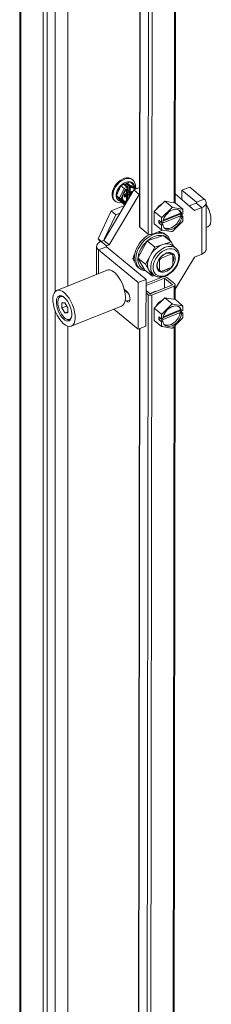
# Model space of a CAD drawing. Header units: inches. Extents: x 4 to 506, y 11 to 319.
# Tile 43 of 47: x 438.9 to 441.67, y 241.25 to 255.5. Entities that reach past the tile are written whole.
import ezdxf

# ---------------------------------------------------------------- set-up
doc = ezdxf.new("R2010")
doc.units = ezdxf.units.IN
doc.header["$LTSCALE"] = 30
doc.header["$MEASUREMENT"] = 0
doc.layers.add('Visible (ANSI)', color=7, linetype='Continuous', lineweight=5)
doc.layers.add('Visible Narrow (ANSI)', color=7, linetype='Continuous', lineweight=5)

msp = doc.modelspace()

# ---------------------------------------------------------------- linework, layer by layer
at = {"layer": 'Visible (ANSI)'}
for p, q in [((438.8994, 227.4041), (438.8994, 276.6387)), ((439.239, 276.3464), (439.239, 227.1022)), ((439.2966, 276.3697), (439.2966, 227.1255)), ((439.5952, 251.6459), (439.5952, 276.2245)), ((441.1751, 273.9055), (441.1482, 252.8462)), ((440.6574, 273.6022), (440.6305, 252.5075)), ((440.524, 253.1884), (440.5358, 253.1786)), ((440.1131, 252.3055), (440.5485, 253.0354)), ((440.2957, 252.9541), (440.3625, 253.0964)), ((440.3625, 253.0964), (440.4962, 253.1504)), ((440.4099, 253.0573), (440.3625, 253.0964)), ((440.457, 253.0737), (440.422, 253.1025)), ((440.4467, 252.994), (440.4467, 253.0396)), ((440.4467, 253.0254), (440.4566, 253.0172)), ((440.455, 253.0211), (440.455, 253.0459)), ((440.461, 253.0687), (440.461, 253.1124)), ((440.461, 253.0283), (440.461, 253.0502)), ((440.4636, 253.0564), (440.4636, 253.0592)), ((440.4637, 253.0218), (440.484, 253.0051)), ((440.4999, 253.0701), (440.4862, 253.0815)), ((440.5436, 253.1113), (440.4962, 253.1504)), ((440.5297, 253.1367), (440.5331, 253.1339)), ((440.5889, 253.0517), (440.5449, 253.1099)), ((440.6312, 253.0688), (440.5485, 253.0354)), ((440.6272, 252.9705), (440.5485, 253.0354)), ((441.2431, 252.8953), (441.2433, 253.031)), ((441.3557, 253.0763), (441.2433, 253.031)), ((441.2433, 253.031), (441.4548, 252.8566)), ((441.3557, 253.0763), (441.5673, 252.9019)), ((440.1919, 252.2406), (440.6272, 252.9705)), ((440.2704, 252.8808), (440.2822, 252.8711)), ((440.3625, 252.8657), (440.2957, 252.9541)), ((440.3431, 252.9149), (440.2957, 252.9541)), ((440.3222, 252.885), (440.3255, 252.8822)), ((440.4104, 252.9504), (440.4104, 252.96)), ((440.4194, 252.9722), (440.4363, 252.979)), ((440.422, 252.972), (440.4424, 252.9552)), ((440.4308, 252.9727), (440.4308, 252.9647)), ((440.438, 252.9687), (440.438, 252.9798)), ((440.4467, 253.0072), (440.47, 253.0166)), ((440.4467, 252.8735), (440.4467, 252.9458)), ((440.4467, 252.9442), (440.4477, 252.9446)), ((440.4616, 252.893), (440.4467, 252.887)), ((440.455, 252.9548), (440.455, 252.9825)), ((440.461, 252.8961), (440.461, 252.9801)), ((440.4629, 252.892), (440.4615, 252.8931)), ((440.4674, 253.0189), (440.4622, 253.0168)), ((440.4622, 252.9927), (440.4731, 252.9971)), ((440.4968, 253.0034), (440.5137, 253.0103)), ((440.6311, 252.9721), (440.6272, 252.9705)), ((441.1484, 252.9782), (441.424, 252.7371)), ((440.2209, 252.7313), (440.4135, 252.8091)), ((440.4099, 252.8266), (440.3625, 252.8657)), ((440.4172, 252.8257), (440.4253, 252.829)), ((440.4502, 252.8706), (440.4466, 252.8735)), ((440.8431, 252.722), (440.9968, 252.8723)), ((440.9592, 252.6417), (441.0958, 252.7753)), ((440.9968, 252.8723), (441.1503, 252.8458)), ((440.9968, 252.8723), (441.1025, 252.7852)), ((441.1129, 252.7822), (441.2493, 252.7586)), ((441.1503, 252.8458), (441.2559, 252.7587)), ((441.2578, 252.7473), (441.2578, 252.6878)), ((441.4512, 252.8447), (441.3483, 252.8033)), ((441.5299, 252.7798), (441.424, 252.7371)), ((441.5939, 252.1761), (441.5948, 252.8515)), ((440.0324, 252.3296), (440.2209, 252.7313)), ((440.1221, 252.3205), (440.2887, 252.6754)), ((440.2887, 252.6754), (440.2209, 252.7313)), ((440.2887, 252.6754), (440.3481, 252.6995)), ((440.8429, 252.5451), (440.8431, 252.722)), ((440.8431, 252.722), (440.9488, 252.6349)), ((440.9102, 252.559), (440.9102, 252.5973)), ((440.9102, 252.5973), (440.9506, 252.564)), ((441.2216, 252.6588), (440.9479, 252.5484)), ((440.9506, 252.564), (440.9506, 252.6235)), ((440.9693, 252.5828), (441.2174, 252.6828)), ((440.9728, 252.5968), (441.2217, 252.6971)), ((441.2174, 252.6953), (441.2174, 252.6828)), ((441.2174, 252.6828), (441.2577, 252.6495)), ((441.241, 252.6428), (441.2216, 252.6588)), ((441.2217, 252.6971), (441.2411, 252.6811)), ((441.2577, 252.6495), (441.241, 252.6428)), ((441.2411, 252.6811), (441.2578, 252.6878)), ((441.2577, 252.6495), (441.2576, 252.5901)), ((440.6373, 252.495), (440.7564, 252.3968)), ((440.9642, 252.4541), (440.8087, 252.3914)), ((440.8429, 252.5451), (440.9485, 252.458)), ((440.9102, 252.559), (440.9414, 252.5716)), ((440.9505, 252.5257), (440.9102, 252.559)), ((440.9479, 252.5484), (440.9672, 252.5325)), ((440.9504, 252.4663), (440.9505, 252.5257)), ((440.9672, 252.5325), (440.9505, 252.5257)), ((440.9506, 252.564), (440.9673, 252.5708)), ((441.0954, 252.4314), (440.959, 252.455)), ((441.2491, 252.5719), (441.1124, 252.4383)), ((441.5943, 252.4922), (441.6195, 252.5024)), ((440.0655, 252.2859), (440.0324, 252.3296)), ((440.0785, 252.2916), (440.0324, 252.3296)), ((440.9781, 252.374), (440.7415, 252.2981)), ((440.9781, 252.374), (441.0882, 252.2832)), ((441.0059, 252.392), (441.0263, 252.3753)), ((440.0113, 252.2189), (440.0107, 251.8133)), ((440.6127, 251.6952), (440.0388, 252.1685)), ((440.0761, 252.2906), (440.1131, 252.3055)), ((440.1919, 252.2406), (440.1131, 252.3055)), ((440.7252, 251.7405), (440.1512, 252.2138)), ((440.1549, 252.2256), (440.1919, 252.2406)), ((440.7415, 252.2981), (440.606, 252.0491)), ((440.7415, 252.2981), (440.8516, 252.2074)), ((440.8516, 252.2074), (440.7838, 252.0828)), ((440.9699, 252.2453), (440.8516, 252.2074)), ((441.0882, 252.2832), (440.9699, 252.2453)), ((441.1281, 252.2148), (441.0882, 252.2832)), ((441.1123, 252.2278), (441.1576, 252.1904)), ((440.606, 252.0491), (440.7071, 251.8758)), ((440.606, 252.0491), (440.7161, 251.9583)), ((440.7838, 252.0828), (440.7161, 251.9583)), ((440.9348, 252.0564), (440.9437, 252.049)), ((441.0889, 252.1075), (440.9437, 252.049)), ((441.0773, 252.117), (441.0889, 252.1075)), ((441.0974, 252.1061), (441.1101, 252.0957)), ((441.1128, 251.9484), (441.113, 252.0931)), ((441.4231, 252.0617), (441.1466, 251.5981)), ((441.5291, 252.1044), (441.4231, 252.0617)), ((440.6115, 251.9136), (440.6318, 251.8968)), ((440.7161, 251.9583), (440.7666, 251.8717)), ((440.9068, 251.8807), (440.9193, 251.8704)), ((440.9105, 252.0225), (440.9195, 252.0151)), ((440.9195, 252.0151), (440.9193, 251.8704)), ((440.9435, 251.856), (441.0886, 251.9145)), ((440.1608, 251.8738), (439.4352, 251.5814)), ((440.7252, 251.7405), (440.6127, 251.6952)), ((440.7071, 251.8758), (440.8172, 251.785)), ((440.7243, 251.0651), (440.7252, 251.7405)), ((440.9685, 251.7771), (440.7251, 251.679)), ((440.7251, 251.6526), (440.99, 251.7594)), ((440.7666, 251.8717), (440.8172, 251.785)), ((440.793, 251.8405), (440.8383, 251.8031)), ((440.8172, 251.785), (440.849, 251.7952)), ((440.9095, 251.8783), (440.9223, 251.8678)), ((440.99, 251.7594), (440.9898, 251.613)), ((440.99, 251.7594), (441.1092, 251.6611)), ((441.0207, 251.7717), (441.1399, 251.6735)), ((440.4094, 251.5984), (440.443, 251.5707)), ((440.6119, 251.0198), (440.6127, 251.6952)), ((441.1092, 251.6611), (440.786, 251.5309)), ((440.8075, 251.5131), (441.1307, 251.6434)), ((441.1467, 251.6611), (441.1464, 251.4471)), ((439.4551, 251.4488), (439.4591, 251.4639)), ((440.4146, 251.5781), (440.4276, 251.5834)), ((440.4681, 251.5408), (440.4201, 251.5804)), ((440.7249, 251.5435), (440.7553, 251.5185)), ((440.786, 251.5309), (440.725, 251.5812)), ((440.8413, 251.3229), (440.995, 251.4733)), ((440.995, 251.4733), (441.1485, 251.4467)), ((440.995, 251.4733), (441.1007, 251.3862)), ((439.5082, 251.3985), (439.5081, 251.3262)), ((439.5081, 251.3262), (439.5788, 251.3547)), ((439.5081, 251.3262), (439.552, 251.2537)), ((439.5522, 251.3984), (439.5082, 251.3985)), ((439.5962, 251.326), (439.5522, 251.3984)), ((439.5961, 251.2536), (439.5962, 251.326)), ((440.3705, 251.3535), (439.6449, 251.061)), ((440.4428, 251.4236), (440.4235, 251.4395)), ((440.8411, 251.1461), (440.8413, 251.3229)), ((440.8413, 251.3229), (440.947, 251.2358)), ((440.9574, 251.2426), (441.094, 251.3763)), ((441.1111, 251.3831), (441.2475, 251.3595)), ((441.1485, 251.4467), (441.2541, 251.3596)), ((441.256, 251.3482), (441.256, 251.2888)), ((439.552, 251.2537), (439.5961, 251.2715)), ((439.552, 251.2537), (439.5961, 251.2536)), ((439.5673, 251.1704), (439.5806, 251.1622)), ((440.6119, 251.0198), (440.2608, 251.3093)), ((440.9084, 251.1599), (440.9085, 251.1982)), ((440.9084, 251.1599), (440.9396, 251.1725)), ((440.9085, 251.1982), (440.9488, 251.165)), ((441.2199, 251.2597), (440.9461, 251.1494)), ((440.9488, 251.165), (440.9489, 251.2244)), ((440.9488, 251.165), (440.9655, 251.1717)), ((440.9676, 251.1838), (441.2156, 251.2837)), ((440.971, 251.1977), (441.2199, 251.298)), ((441.2473, 251.1728), (441.1107, 251.0392)), ((441.2156, 251.2963), (441.2156, 251.2837)), ((441.2156, 251.2837), (441.2559, 251.2505)), ((441.2199, 251.298), (441.2393, 251.282)), ((441.2392, 251.2438), (441.2199, 251.2597)), ((441.2559, 251.2505), (441.2392, 251.2438)), ((441.2393, 251.282), (441.256, 251.2888)), ((441.2559, 251.2505), (441.2558, 251.191)), ((439.5952, 228.1556), (439.5952, 251.0604)), ((440.6286, 251.0265), (440.6022, 230.3459)), ((440.7243, 251.0651), (440.6119, 251.0198)), ((440.8411, 251.1461), (440.9467, 251.059)), ((440.9487, 251.1267), (440.9084, 251.1599)), ((440.9461, 251.1494), (440.9654, 251.1334)), ((440.9654, 251.1334), (440.9487, 251.1267)), ((440.9487, 251.0672), (440.9487, 251.1267)), ((441.0936, 251.0323), (440.9572, 251.0559)), ((441.1459, 251.0737), (441.1195, 230.3446))]:
    msp.add_line(p, q, dxfattribs=at)
for centre, start, end in [((440.4547, 253.0564), 303.23512, 0), ((440.5055, 253.077), 230.493, 278.71406)]:
    msp.add_arc(centre, 0.00886, start, end, dxfattribs=at)
for centre, major_axis, ratio, start_param, end_param in [((440.409, 253.0248), (0.1268, 0.1538), 0.6688348, 5.5047263, 10.1254701), ((440.4259, 253.0109), (-0.1038, -0.1259), 0.6688348, 3.1415927, 6.2831853), ((440.4293, 253.0081), (-0.1038, -0.1259), 0.6688348, 4.5544791, 5.6016767), ((440.4293, 253.0081), (0.1038, 0.1259), 0.6688348, 0.3656889, 1.4128865), ((440.4169, 253.0481), (-0.0109, 0.0115), 0.1172285, 3.9543076, 5.5251039), ((440.4124, 253.099), (0.0123, -0.0019), 0.577215, 0.7700935, 1.6593812), ((440.4622, 253.024), (-0.00564, -0.00683), 0.6688348, 5.6016767, 7.172473), ((440.4632, 253.1195), (-0.0016, -0.0101), 0.1492329, 3.9422955, 5.5130918), ((440.4731, 253.0332), (-0.0094, -0.0114), 0.6688348, 5.6016767, 6.2831853), ((440.4886, 253.0909), (-0.0053, 0.0113), 0.6252357, 1.5354746, 2.2169833), ((440.4293, 253.0081), (0.1038, 0.1259), 0.6688348, 5.827454, 6.6488742), ((440.5366, 253.0965), (0.0045, 0.0162), 0.6186455, 4.4428503, 6.0136466), ((440.4683, 252.976), (0.0751, 0.0911), 0.6688348, 5.8860887, 6.1834086), ((440.4293, 253.0081), (0.1038, 0.1259), 0.6688348, 5.5280694, 5.5280798), ((440.409, 253.0248), (0.1268, 0.1538), 0.6688348, 5.3819418, 5.3819523), ((440.4293, 253.0081), (-0.1038, -0.1259), 0.6688348, 5.6016767, 6.6488742), ((440.3571, 252.9206), (-0.0163, -0.0017), 0.5406247, 0.4885427, 2.059339), ((440.4683, 252.976), (-0.0751, -0.0911), 0.6688348, 0.0142786, 0.0142999), ((440.4683, 252.976), (-0.0751, -0.0911), 0.6688348, 0.0998235, 0.6236756), ((440.4126, 252.9606), (0.0094, 0.0114), 0.6688348, 0, 0.1451218), ((440.4235, 252.9698), (0.00564, 0.00683), 0.6688348, 5.6016767, 6.1953649), ((440.4308, 252.9658), (0.00564, 0.00683), 0.6688348, 4.6201362, 5.6016767), ((440.4293, 253.0081), (0.1038, 0.1259), 0.6688348, 4.1609568, 4.281075), ((440.409, 253.0248), (0.1268, 0.1538), 0.6688348, 4.2636274, 4.3467307), ((440.4477, 252.9518), (-0.00564, -0.00683), 0.6688348, 0.8892877, 2.460084), ((440.4622, 252.9854), (-0.00564, -0.00683), 0.6688348, 4.0308804, 5.6016767), ((440.4731, 252.985), (0.0094, 0.0114), 0.6688348, 0.8892877, 2.460084), ((440.4632, 252.9032), (0.0016, 0.0101), 0.1492329, 2.3714991, 3.0530078), ((441.4427, 252.8517), (0.1521, -0.0002), 0.5767534, 5.3239911, 6.8947874), ((440.4169, 252.8415), (-0.0045, -0.0162), 0.6186455, 6.0136466, 7.5844429), ((440.4378, 252.8693), (-0.00885, -0.00417), 0.0749357, 3.1769143, 3.8195095), ((440.9706, 252.7169), (0.0954, 0.1157), 0.6688348, 1.0038789, 1.819347), ((441.1041, 252.6068), (0.1074, 0.1302), 0.6688348, 5.7397425, 8.6026565), ((441.1041, 252.6068), (-0.1341, -0.1626), 0.6688348, 3.9801612, 4.0790525), ((441.0848, 252.6227), (0.1074, 0.1302), 0.6688348, 5.7397425, 6.171805), ((441.1041, 252.6068), (0.1341, 0.1626), 0.6688348, 6.0745563, 6.1734476), ((441.4427, 252.8517), (0.0148, 0), 0.5767534, 5.3239911, 6.8947874), ((441.5367, 252.7078), (0.0828, -0.2054), 0.4690581, 0, 1.9577137), ((441.1041, 252.6068), (-0.1341, -0.1626), 0.6688348, 5.0273587, 5.12625), ((441.1041, 252.6068), (-0.1074, -0.1302), 0.6688348, 5.7397425, 8.6026565), ((441.0848, 252.6227), (-0.1074, -0.1302), 0.6688348, 0.1113803, 2.3194712), ((440.668, 252.5074), (-0.0375, 0), 0.5767534, 0, 0.6116021), ((441.1041, 252.6068), (-0.1341, -0.1626), 0.6688348, 6.0745563, 6.1734476), ((441.1041, 252.6068), (0.1341, 0.1626), 0.6688348, 5.0273587, 5.12625), ((440.8087, 252.1528), (-0.1972, -0.2392), 0.6688348, 4.1713172, 6.2831853), ((440.829, 252.1361), (0.1972, 0.2392), 0.6688348, 5.8273204, 9.8806428), ((440.8426, 252.1249), (0.1822, 0.221), 0.6688348, 0.3027327, 1.3081172), ((440.7871, 252.4092), (0.0375, 0), 0.5767534, 3.7531948, 5.3239911), ((440.8087, 252.1528), (0.1972, 0.2392), 0.6688348, 0, 0.54762), ((440.8426, 252.1249), (0.1822, 0.221), 0.6688348, 6.0456999, 6.5206707), ((441.1041, 252.6068), (0.1341, 0.1626), 0.6688348, 3.9801612, 4.0790525), ((440.1633, 252.2187), (-0.1521, 0.0002), 0.5767534, 5.3239911, 6.8947874), ((440.1633, 252.2187), (-0.0148, 0), 0.5767534, 5.3239911, 6.8947874), ((440.8426, 252.1249), (-0.1822, -0.221), 0.6688348, 4.4915229, 5.4969074), ((440.9527, 252.0341), (-0.1597, -0.1936), 0.6688348, 3.9470176, 4.9942151), ((440.9527, 252.0341), (0.1597, 0.1936), 0.6688348, 0, 0.8054249), ((441.4418, 252.1763), (0.1521, -0.0002), 0.5767534, 5.3239911, 6.2831853), ((440.5898, 252.0634), (-0.0423, -0.0513), 0.6688348, 4.6436979, 6.568158), ((440.5492, 252.0969), (-0.0423, -0.0513), 0.6688348, 0.6345322, 0.9928282), ((440.8426, 252.1249), (-0.1822, -0.221), 0.6688348, 5.5387205, 6.5441049), ((440.9527, 252.0341), (-0.1597, -0.1936), 0.6688348, 4.9942151, 6.0414127), ((441.0162, 251.9817), (-0.0939, -0.1139), 0.6688348, 4.6731079, 4.9569021), ((441.0162, 251.9817), (0.0939, 0.1139), 0.6688348, 6.2439043, 6.5276984), ((440.2656, 251.6136), (0.1049, -0.2602), 0.4690581, 0, 3.1415927), ((441.0162, 251.9817), (0.0939, 0.1139), 0.6688348, 4.6731079, 4.9569021), ((440.9527, 252.0341), (-0.1597, -0.1936), 0.6688348, 6.0414127, 6.2831853), ((441.0162, 251.9817), (-0.0939, -0.1139), 0.6688348, 6.2439043, 6.5276984), ((440.99, 251.7594), (0.0375, 0), 0.5767534, 2.1713225, 2.1823985), ((440.99, 251.7594), (0.0375, 0), 0.5767534, 0.6116021, 1.7903846), ((440.36, 251.6516), (0.0331, -0.0822), 0.4690581, 0.6690495, 0.6863678), ((441.1092, 251.6611), (0.0375, 0), 0.5767534, 5.3239911, 6.8947874), ((439.5521, 251.3261), (-0.0662, 0.1643), 0.4690581, 5.6511999, 10.0567633), ((439.5642, 251.331), (-0.0717, 0.178), 0.4690581, 0.0914433, 0.5599084), ((440.4429, 251.4971), (0.0337, -0.0835), 0.4690581, 5.571579, 8.7131717), ((440.786, 251.5309), (-0.0375, 0), 0.5767534, 0.6116021, 2.1823985), ((440.8281, 251.4339), (-0.0954, -0.1157), 0.6688348, 3.6550753, 4.3860543), ((440.9688, 251.3179), (0.0954, 0.1157), 0.6688348, 1.0038789, 1.819347), ((441.1024, 251.2077), (0.1074, 0.1302), 0.6688348, 5.7397425, 8.6026565), ((441.1024, 251.2077), (-0.1341, -0.1626), 0.6688348, 3.9801612, 4.0790525), ((441.083, 251.2237), (0.1074, 0.1302), 0.6688348, 5.7397425, 6.171805), ((441.1024, 251.2077), (0.1341, 0.1626), 0.6688348, 6.0745563, 6.1734476), ((441.1024, 251.2077), (-0.1341, -0.1626), 0.6688348, 5.0273587, 5.12625), ((441.1024, 251.2077), (-0.1074, -0.1302), 0.6688348, 5.7397425, 8.6026565), ((441.083, 251.2237), (-0.1074, -0.1302), 0.6688348, 0.1113803, 2.3194712), ((441.1024, 251.2077), (0.1341, 0.1626), 0.6688348, 5.0273587, 5.12625), ((439.5642, 251.331), (0.0717, -0.178), 0.4690581, 5.7232769, 6.191742), ((441.1024, 251.2077), (-0.1341, -0.1626), 0.6688348, 6.0745563, 6.1734476), ((441.1024, 251.2077), (0.1341, 0.1626), 0.6688348, 3.9801612, 4.0790525)]:
    msp.add_ellipse(centre, major_axis=major_axis, ratio=ratio, start_param=start_param, end_param=end_param, dxfattribs=at)
for major_axis in [(0.1049, -0.2602), (0.0728, -0.1808)]:
    msp.add_ellipse((439.54, 251.3212), major_axis=major_axis, ratio=0.4690581, dxfattribs=at)
for points in [[(440.524, 253.1884), (440.5161, 253.1949), (440.5071, 253.2001), (440.4974, 253.2038)], [(440.2501, 252.9039), (440.2557, 252.8951), (440.2625, 252.8873), (440.2704, 252.8808)], [(440.3937, 252.8885), (440.3958, 252.8848), (440.3983, 252.8816), (440.4011, 252.8786)], [(440.4025, 252.9866), (440.3994, 252.9808), (440.3966, 252.9749), (440.3943, 252.969)], [(440.4445, 252.873), (440.444, 252.8728), (440.4435, 252.8727), (440.4429, 252.8726)]]:
    msp.add_open_spline(points, degree=3, dxfattribs=at)
for points, knots in [([(440.4596, 253.049), (440.455, 253.0461), (440.4506, 253.0428), (440.4418, 253.0357), (440.4376, 253.0318), (440.4294, 253.0238), (440.4255, 253.0195), (440.4182, 253.0106), (440.4147, 253.006), (440.4082, 252.9965), (440.4052, 252.9916), (440.4025, 252.9866)], [1.81747657, 1.81747657, 1.81747657, 1.81747657, 1.9607534, 1.9607534, 2.10403024, 2.10403024, 2.24730707, 2.24730707, 2.39058391, 2.39058391, 2.53386075, 2.53386075, 2.53386075, 2.53386075]), ([(440.457, 253.0737), (440.458, 253.0729), (440.4587, 253.072), (440.4601, 253.0703), (440.4606, 253.0694), (440.4617, 253.0675), (440.4621, 253.0666), (440.4628, 253.0646), (440.4631, 253.0636), (440.4635, 253.0615), (440.4636, 253.0604), (440.4636, 253.0592)], [4.712389, 4.712389, 4.712389, 4.712389, 5.0265482, 5.0265482, 5.3407075, 5.3407075, 5.6548668, 5.6548668, 5.969026, 5.969026, 6.2831853, 6.2831853, 6.2831853, 6.2831853]), ([(440.5553, 253.0573), (440.5529, 253.0593), (440.5504, 253.061), (440.5449, 253.064), (440.542, 253.0652), (440.5358, 253.0672), (440.5325, 253.068), (440.5256, 253.069), (440.5221, 253.0692), (440.5147, 253.0691), (440.5108, 253.0688), (440.5069, 253.0682)], [0.68150862, 0.68150862, 0.68150862, 0.68150862, 0.81003011, 0.81003011, 0.9385516, 0.9385516, 1.0670731, 1.0670731, 1.19559459, 1.19559459, 1.32411609, 1.32411609, 1.32411609, 1.32411609]), ([(440.3942, 252.9689), (440.3918, 252.9628), (440.3898, 252.9566), (440.3869, 252.9444), (440.3859, 252.9384), (440.3849, 252.9269), (440.3849, 252.9213), (440.3858, 252.9107), (440.3868, 252.9058), (440.3896, 252.8965), (440.3914, 252.8923), (440.3937, 252.8885)], [2.70261989, 2.70261989, 2.70261989, 2.70261989, 2.87791346, 2.87791346, 3.05369964, 3.05369964, 3.22948583, 3.22948583, 3.40527202, 3.40527202, 3.58105821, 3.58105821, 3.58105821, 3.58105821]), ([(440.4012, 252.8786), (440.4014, 252.8783), (440.4016, 252.8781), (440.4021, 252.8776), (440.4024, 252.8774), (440.4029, 252.8769), (440.4031, 252.8767), (440.4037, 252.8762), (440.4039, 252.876), (440.4045, 252.8755), (440.4047, 252.8753), (440.405, 252.8751)], [3.750853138, 3.750853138, 3.750853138, 3.750853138, 3.764080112, 3.764080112, 3.778835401, 3.778835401, 3.793590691, 3.793590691, 3.80834598, 3.80834598, 3.82310127, 3.82310127, 3.82310127, 3.82310127]), ([(440.4104, 252.96), (440.4104, 252.9605), (440.4104, 252.961), (440.4107, 252.9622), (440.4109, 252.9629), (440.4115, 252.9644), (440.4119, 252.9652), (440.4129, 252.9667), (440.4134, 252.9675), (440.4147, 252.9689), (440.4154, 252.9696), (440.4168, 252.9707), (440.4175, 252.9712), (440.4186, 252.9718), (440.419, 252.972), (440.4194, 252.9722)], [3.1415927, 3.1415927, 3.1415927, 3.1415927, 3.3684515, 3.3684515, 3.5958815, 3.5958815, 3.8321117, 3.8321117, 4.075761, 4.075761, 4.3214491, 4.3214491, 4.5627429, 4.5627429, 4.712389, 4.712389, 4.712389, 4.712389]), ([(440.4106, 252.9493), (440.4106, 252.9493), (440.4106, 252.9493), (440.4106, 252.9493), (440.4105, 252.9493), (440.4105, 252.9495), (440.4105, 252.9496), (440.4104, 252.9499), (440.4104, 252.9501), (440.4104, 252.9504)], [2.71242901, 2.71242901, 2.71242901, 2.71242901, 2.73268748, 2.73268748, 2.86898921, 2.86898921, 3.00529093, 3.00529093, 3.14159265, 3.14159265, 3.14159265, 3.14159265]), ([(440.4363, 252.979), (440.4375, 252.9795), (440.4387, 252.9801), (440.4407, 252.9816), (440.4416, 252.9825), (440.4433, 252.9843), (440.444, 252.9853), (440.4452, 252.9875), (440.4457, 252.9887), (440.4464, 252.9912), (440.4467, 252.9926), (440.4467, 252.994)], [4.712389, 4.712389, 4.712389, 4.712389, 5.0265482, 5.0265482, 5.3407075, 5.3407075, 5.6548668, 5.6548668, 5.969026, 5.969026, 6.2831853, 6.2831853, 6.2831853, 6.2831853]), ([(440.4424, 252.9552), (440.443, 252.9547), (440.4435, 252.9541), (440.4445, 252.953), (440.4449, 252.9523), (440.4456, 252.951), (440.4459, 252.9503), (440.4463, 252.949), (440.4464, 252.9483), (440.4466, 252.947), (440.4467, 252.9464), (440.4467, 252.9458)], [5.60167669, 5.60167669, 5.60167669, 5.60167669, 5.73797842, 5.73797842, 5.87428014, 5.87428014, 6.01058187, 6.01058187, 6.14688359, 6.14688359, 6.28318531, 6.28318531, 6.28318531, 6.28318531]), ([(440.4968, 253.0034), (440.4961, 253.0032), (440.4953, 253.0029), (440.4937, 253.0026), (440.4929, 253.0025), (440.4912, 253.0024), (440.4903, 253.0025), (440.4885, 253.0028), (440.4875, 253.0031), (440.4857, 253.0039), (440.4848, 253.0044), (440.484, 253.0051)], [1.57079633, 1.57079633, 1.57079633, 1.57079633, 1.74865387, 1.74865387, 1.92651141, 1.92651141, 2.10436895, 2.10436895, 2.2822265, 2.2822265, 2.46008404, 2.46008404, 2.46008404, 2.46008404]), ([(440.5137, 253.0103), (440.5141, 253.0105), (440.5145, 253.0106), (440.5152, 253.0107), (440.5155, 253.0108), (440.5159, 253.0108), (440.5161, 253.0108), (440.5162, 253.0108), (440.5162, 253.0107), (440.5162, 253.0107)], [4.71238898, 4.71238898, 4.71238898, 4.71238898, 4.89024652, 4.89024652, 5.06810406, 5.06810406, 5.24596161, 5.24596161, 5.34933172, 5.34933172, 5.34933172, 5.34933172]), ([(440.8383, 251.8031), (440.8522, 251.7917), (440.8686, 251.7833), (440.9048, 251.7731), (440.9248, 251.7716), (440.9671, 251.7756), (440.9896, 251.7816), (441.0342, 251.8006), (441.0564, 251.8139), (441.098, 251.846), (441.1174, 251.8649), (441.1515, 251.9066), (441.1662, 251.9293), (441.1895, 251.9763), (441.1981, 252.0007), (441.2079, 252.0488), (441.2093, 252.0726), (441.2041, 252.1166), (441.1977, 252.137), (441.1797, 252.1684), (441.1696, 252.1805), (441.1576, 252.1904)], [2.3361677, 2.3361677, 2.3361677, 2.3361677, 2.6235629, 2.6235629, 2.924473, 2.924473, 3.2473483, 3.2473483, 3.5793195, 3.5793195, 3.9118545, 3.9118545, 4.2439739, 4.2439739, 4.5765255, 4.5765255, 4.9084018, 4.9084018, 5.2302377, 5.2302377, 5.4777604, 5.4777604, 5.4777604, 5.4777604]), ([(441.0974, 252.1061), (441.0892, 252.1129), (441.0792, 252.1174), (441.0567, 252.1212), (441.0446, 252.1209), (441.0198, 252.1156), (441.0071, 252.111), (440.9821, 252.0979), (440.9697, 252.0895), (440.9464, 252.0695), (440.9355, 252.058), (440.9165, 252.0331), (440.9083, 252.0197), (440.8954, 251.9926), (440.8908, 251.9788), (440.8854, 251.9524), (440.8846, 251.9397), (440.8867, 251.9166), (440.8897, 251.9063), (440.8982, 251.8899), (440.9033, 251.8834), (440.9095, 251.8783)], [5.4777604, 5.4777604, 5.4777604, 5.4777604, 5.8451154, 5.8451154, 6.1757033, 6.1757033, 6.4858686, 6.4858686, 6.793464, 6.793464, 7.101884, 7.101884, 7.4106636, 7.4106636, 7.7187601, 7.7187601, 8.0264709, 8.0264709, 8.340144, 8.340144, 8.619353, 8.619353, 8.619353, 8.619353])]:
    msp.add_open_spline(points, degree=3, knots=knots, dxfattribs=at)
for points in [[(441.0958, 252.7753), (441.0991, 252.7802), (441.1025, 252.7852)], [(441.1025, 252.7852), (441.1078, 252.7836), (441.1129, 252.7822)], [(441.2493, 252.7586), (441.2526, 252.7586), (441.2559, 252.7587)], [(441.2559, 252.7587), (441.2569, 252.7529), (441.2578, 252.7473)], [(440.9488, 252.6349), (440.9541, 252.6383), (440.9592, 252.6417)], [(440.9506, 252.6235), (440.9498, 252.6291), (440.9488, 252.6349)], [(440.9485, 252.458), (440.9495, 252.4622), (440.9504, 252.4663)], [(440.959, 252.455), (440.9539, 252.4564), (440.9485, 252.458)], [(441.2557, 252.5818), (441.2524, 252.5768), (441.2491, 252.5719)], [(441.2576, 252.5901), (441.2567, 252.586), (441.2557, 252.5818)], [(441.102, 252.4315), (441.0987, 252.4314), (441.0954, 252.4314)], [(441.1124, 252.4383), (441.1073, 252.4349), (441.102, 252.4315)], [(441.094, 251.3763), (441.0974, 251.3811), (441.1007, 251.3862)], [(441.1007, 251.3862), (441.106, 251.3846), (441.1111, 251.3831)], [(441.2475, 251.3595), (441.2508, 251.3596), (441.2541, 251.3596)], [(441.2541, 251.3596), (441.2552, 251.3538), (441.256, 251.3482)], [(440.947, 251.2358), (440.9523, 251.2392), (440.9574, 251.2426)], [(440.9489, 251.2244), (440.948, 251.23), (440.947, 251.2358)], [(441.2539, 251.1828), (441.2506, 251.1777), (441.2473, 251.1728)], [(441.2558, 251.191), (441.2549, 251.1869), (441.2539, 251.1828)], [(440.9467, 251.059), (440.9478, 251.0631), (440.9487, 251.0672)], [(440.9572, 251.0559), (440.9521, 251.0574), (440.9467, 251.059)], [(441.1002, 251.0324), (441.0969, 251.0324), (441.0936, 251.0323)], [(441.1107, 251.0392), (441.1056, 251.0358), (441.1002, 251.0324)]]:
    msp.add_rational_spline(points, [1, 1.00039648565, 1], degree=2, dxfattribs=at)
at = {"layer": 'Visible Narrow (ANSI)'}
for p, q in [((438.9164, 276.6125), (438.9164, 227.3682)), ((439.4098, 251.563), (439.4098, 276.0438)), ((441.1591, 273.8991), (441.1322, 252.8489)), ((440.6373, 252.495), (440.6642, 273.5996)), ((440.7835, 273.5944), (440.7564, 252.3968)), ((440.8087, 252.3914), (440.8358, 273.6155)), ((440.4099, 253.0573), (440.3431, 252.9149)), ((440.4254, 253.0411), (440.3998, 252.9867)), ((440.4514, 253.0741), (440.4099, 253.0573)), ((440.4124, 253.1062), (440.4632, 253.1267)), ((440.4514, 253.0741), (440.4124, 253.1062)), ((440.4598, 253.055), (440.4254, 253.0411)), ((440.4268, 253.0985), (440.461, 253.1124)), ((440.4429, 252.9898), (440.4429, 253.0365)), ((440.4467, 253.0279), (440.455, 253.0211)), ((440.4598, 253.0523), (440.4598, 253.055)), ((440.461, 253.1124), (440.4949, 253.0844)), ((440.461, 253.0283), (440.4813, 253.0116)), ((440.4632, 253.1267), (440.5022, 253.0946)), ((440.4983, 253.074), (440.4813, 253.088)), ((440.4813, 253.0116), (440.4813, 253.088)), ((440.4937, 253.0753), (440.4937, 253.0103)), ((440.4983, 253.0768), (440.4983, 253.074)), ((440.5436, 253.1113), (440.5022, 253.0946)), ((440.5451, 253.0895), (440.5106, 253.0756)), ((440.5106, 253.0756), (440.5106, 253.0728)), ((440.5706, 253.0557), (440.5451, 253.0895)), ((440.3431, 252.9149), (440.4099, 252.8266)), ((440.3911, 252.968), (440.3656, 252.9136)), ((440.3656, 252.9136), (440.3911, 252.8798)), ((440.4066, 252.9462), (440.4066, 252.9558)), ((440.416, 252.949), (440.4104, 252.9537)), ((440.4159, 252.97), (440.433, 252.9559)), ((440.433, 252.9559), (440.416, 252.949)), ((440.4211, 252.9762), (440.4381, 252.983)), ((440.4381, 252.9444), (440.4211, 252.9376)), ((440.455, 252.9548), (440.438, 252.9687)), ((440.4429, 252.8726), (440.4429, 252.9416)), ((440.4461, 252.9899), (440.455, 252.9825)), ((440.4467, 253.0055), (440.4622, 252.9927)), ((440.4477, 252.9446), (440.4467, 252.9455)), ((440.461, 252.8961), (440.4467, 252.8903)), ((440.4813, 252.9634), (440.461, 252.9801)), ((440.4639, 252.8937), (440.461, 252.8961)), ((440.4934, 252.9803), (440.4731, 252.9971)), ((440.4813, 252.9229), (440.4813, 252.9634)), ((440.5104, 252.9872), (440.4919, 253.0024)), ((440.5104, 252.9872), (440.4934, 252.9803)), ((440.4937, 252.9621), (440.4937, 252.9436)), ((440.4985, 253.0075), (440.5155, 253.0143)), ((440.512, 252.9744), (440.4985, 252.9689)), ((440.5176, 252.9973), (440.5058, 253.0071)), ((440.5176, 253.007), (440.5136, 253.0103)), ((440.5176, 253.007), (440.5176, 252.9973)), ((440.53, 253.0057), (440.53, 253.0044)), ((441.4548, 252.8566), (441.5673, 252.9019)), ((440.3998, 252.8683), (440.4254, 252.8345)), ((440.4254, 252.8345), (440.4297, 252.8362)), ((440.4493, 252.8691), (440.4445, 252.873)), ((441.4512, 252.8447), (441.5299, 252.7798)), ((441.4548, 252.8468), (441.4548, 252.8566)), ((441.5291, 252.1044), (441.5299, 252.7798)), ((440.0383, 251.8245), (440.0388, 252.1685)), ((440.0388, 252.1685), (440.1512, 252.2138)), ((440.0761, 252.2906), (440.1549, 252.2256)), ((440.1548, 252.2108), (440.1549, 252.2256)), ((441.1307, 251.6434), (441.1304, 251.4499)), ((440.7553, 251.5185), (440.7281, 230.2421)), ((440.7803, 230.2075), (440.8075, 251.5131)), ((440.494, 251.4442), (440.4428, 251.4236)), ((439.4098, 227.9725), (439.4098, 251.2935)), ((440.609, 230.3403), (440.6354, 251.0293)), ((441.1299, 251.0581), (441.1035, 230.3381))]:
    msp.add_line(p, q, dxfattribs=at)
for centre, major_axis, ratio, start_param, end_param in [((440.3972, 253.0346), (-0.1268, -0.1538), 0.6688348, 3.1415927, 6.2831853), ((440.4852, 252.962), (-0.0808, -0.098), 0.6688348, 4.2775606, 4.9939484), ((440.4514, 253.0668), (0.00564, 0.00683), 0.6688348, 0, 0.8892877), ((440.4514, 253.062), (-0.0055, 0.0137), 0.4683232, 4.0002711, 5.5710674), ((440.4547, 253.0564), (0.00486, -0.00741), 0.3131654, 0, 0.7813804), ((440.4547, 253.0592), (0.00886, 0), 0.5773503, 5.3232542, 6.2831853), ((440.4547, 253.0564), (0.00886, 0), 0.5773503, 5.3232542, 6.2831853), ((440.5022, 253.0874), (-0.00564, -0.00683), 0.6688348, 4.0308804, 5.601677), ((440.4949, 253.0796), (0.00221, -0.00548), 0.4683232, 0.8586784, 2.4294747), ((440.5055, 253.0798), (-0.00886, 0), 0.5773503, 0.610865, 2.1816616), ((440.5055, 253.077), (-0.00886, 0), 0.5773503, 0.6108652, 2.1816616), ((440.5055, 253.077), (-0.00564, -0.00683), 0.6688348, 5.6016765, 6.2831853), ((440.5022, 253.0825), (0.0055, -0.0137), 0.4683232, 0.8586784, 2.4294747), ((440.5055, 253.077), (0.00134, -0.00876), 0.5951272, 0, 0.9831821), ((440.4852, 252.962), (0.0808, 0.098), 0.6688348, 6.2094089, 6.9257928), ((440.4801, 252.9662), (0.0751, 0.0911), 0.6688348, 6.2094089, 6.2831853), ((440.5655, 253.0599), (-0.00635, -0.00617), 0.7413888, 0.0817457, 1.652542), ((440.4801, 252.9662), (0.0751, 0.0911), 0.6688348, 6.0478061, 6.2094089), ((440.4852, 252.962), (-0.0808, -0.098), 0.6688348, 5.1622082, 6.0411422), ((440.386, 252.9722), (0.00824, -0.00326), 0.3232392, 5.4982538, 6.2831056), ((440.386, 252.884), (0.00765, 0.00446), 0.7217428, 4.9727527, 6.2832633), ((440.3948, 252.9909), (0.00778, -0.00424), 0.2065585, 5.5305115, 6.2832305), ((440.3948, 252.8725), (0.00635, 0.00617), 0.7413888, 4.7941347, 6.2829727), ((440.4211, 252.9617), (0.0113, 0.0137), 0.6688348, 0.8892877, 2.460084), ((440.4015, 252.96), (0.00886, 0), 0.5773503, 5.3232613, 6.2831853), ((440.4015, 252.9504), (0.00886, 0), 0.5773503, 5.3232613, 6.2831853), ((440.4211, 252.9521), (-0.0113, -0.0137), 0.6688348, 5.6016767, 7.172473), ((440.416, 252.9563), (-0.00564, -0.00683), 0.6688348, 0.0269448, 0.8892877), ((440.416, 252.9418), (-0.00332, 0.00821), 0.4683232, 4.0002781, 5.5710674), ((440.416, 252.9804), (0.00332, -0.00821), 0.4683232, 0, 0.8586713), ((440.433, 252.9438), (0.0094, 0.0114), 0.6688348, 0, 0.8892877), ((440.433, 252.9486), (-0.00332, 0.00821), 0.4683232, 4.0002705, 5.5710674), ((440.433, 252.9872), (0.00332, -0.00821), 0.4683232, 0, 0.858679), ((440.4381, 252.9878), (0.00376, 0.00456), 0.6688348, 4.0308804, 5.6016767), ((440.4381, 252.9396), (0.00376, 0.00456), 0.6688348, 5.6016767, 7.172473), ((440.4378, 252.994), (0.00886, 0), 0.5773503, 5.3232536, 6.2831853), ((440.4378, 252.9458), (0.00886, 0), 0.5773503, 5.3232536, 6.2831853), ((440.4886, 253.0145), (-0.00886, 0), 0.5773503, 0.6108652, 2.1816622), ((440.4934, 253.0165), (-0.0094, -0.0114), 0.6688348, 5.6016767, 6.2831853), ((440.4934, 252.9683), (-0.0094, -0.0114), 0.6688348, 4.0308804, 5.6016767), ((440.4886, 252.9663), (-0.00886, 0), 0.5773503, 0.6108652, 2.1816621), ((440.4934, 252.9731), (-0.00332, 0.00821), 0.4683232, 4.0002705, 5.5710674), ((440.4985, 253.0123), (-0.00376, -0.00456), 0.6688348, 5.6016767, 7.172473), ((440.4985, 252.9641), (-0.00376, -0.00456), 0.6688348, 4.0308804, 5.6016767), ((440.4934, 253.0117), (0.00332, -0.00821), 0.4683232, 0, 0.858679), ((440.5104, 252.9944), (-0.00564, -0.00683), 0.6688348, 0.8892877, 2.460084), ((440.5104, 252.9799), (-0.00332, 0.00821), 0.4683232, 4.4449877, 5.5710674), ((440.5104, 253.0185), (0.00332, -0.00821), 0.4683232, 0, 0.8586713), ((440.5155, 252.9998), (0.0113, 0.0137), 0.6688348, 5.6016767, 7.172473), ((440.5104, 253.004), (0.00564, 0.00683), 0.6688348, 5.6016767, 6.2562405), ((440.5249, 253.0099), (-0.00886, 0), 0.5773503, 0.6108652, 2.1816545), ((440.5249, 253.0003), (-0.00886, 0), 0.5773503, 0.6108652, 1.520423), ((440.4852, 252.962), (-0.0808, -0.098), 0.6688348, 6.209424, 6.7030891), ((440.4801, 252.9662), (-0.0751, -0.0911), 0.6688348, 0, 0.5186871), ((440.998, 251.9968), (0.1597, 0.1936), 0.6688348, 0, 3.1415927), ((441.0035, 251.9922), (0.0939, 0.1139), 0.6688348, 5.1615134, 6.0392929), ((441.0035, 251.9922), (-0.0939, -0.1139), 0.6688348, 0.5099565, 1.2660719)]:
    msp.add_ellipse(centre, major_axis=major_axis, ratio=ratio, start_param=start_param, end_param=end_param, dxfattribs=at)
for major_axis in [(0.1442, 0.1749), (0.1033, 0.1253)]:
    msp.add_ellipse((441.0119, 251.9852), major_axis=major_axis, ratio=0.6688348, dxfattribs=at)
for points, knots in [([(440.5779, 253.0473), (440.5777, 253.0478), (440.5774, 253.0483), (440.5771, 253.0487), (440.5763, 253.0501), (440.5753, 253.0514), (440.5742, 253.0526), (440.5731, 253.0537), (440.5719, 253.0548), (440.5706, 253.0557)], [0.22535434, 0.22535434, 0.22535434, 0.22535434, 0.33333333, 0.33333333, 0.33333333, 0.66666667, 0.66666667, 0.66666667, 1, 1, 1, 1]), ([(440.3998, 252.9867), (440.3985, 252.9847), (440.3973, 252.9826), (440.3962, 252.9806), (440.3951, 252.9785), (440.3941, 252.9764), (440.3933, 252.9743), (440.3924, 252.9723), (440.3917, 252.9702), (440.3911, 252.968)], [0, 0, 0, 0, 0.3333333, 0.3333333, 0.3333333, 0.6666667, 0.6666667, 0.6666667, 1, 1, 1, 1]), ([(440.3911, 252.8798), (440.3917, 252.8782), (440.3924, 252.8767), (440.3933, 252.8753), (440.3941, 252.8739), (440.3951, 252.8726), (440.3962, 252.8714), (440.3973, 252.8703), (440.3985, 252.8692), (440.3998, 252.8683)], [0.00000039, 0.00000039, 0.00000039, 0.00000039, 0.33333333, 0.33333333, 0.33333333, 0.66666667, 0.66666667, 0.66666667, 1, 1, 1, 1])]:
    msp.add_open_spline(points, degree=3, knots=knots, dxfattribs=at)

doc.saveas('drawing.dxf')
